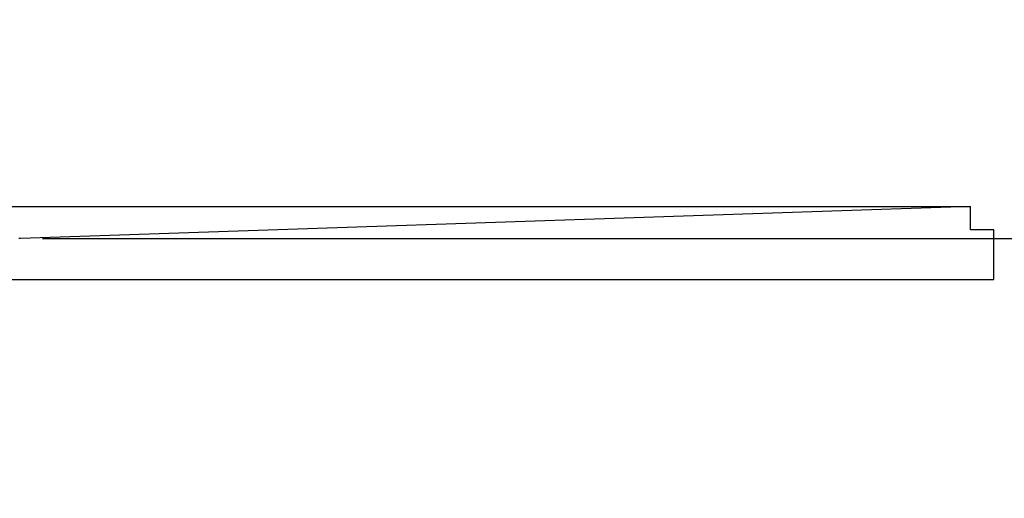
# Model space of a CAD drawing. Header units: millimetres. Extents: x -9144 to 9144, y -300 to 4365.
# Tile 12 of 14: x 1903 to 2443, y 3789 to 4051. Entities that reach past the tile are written whole.
import ezdxf

# ---------------------------------------------------------------- set-up
doc = ezdxf.new("R2010")
doc.units = ezdxf.units.MM
doc.header["$LTSCALE"] = 15
doc.layers.add('_Sichtbarkanten', color=7, linetype='Continuous', lineweight=25)
doc.layers.add('Bemaßung (ISO)', color=7, linetype='Continuous', lineweight=25)
doc.styles.add('Notiztext (ISO)', font='verdana.ttf')
doc.dimstyles.new('wedi A-Kon_F&E', dxfattribs={"dimscale": 15, "dimtxt": 2.5, "dimasz": 4, "dimexe": 2, "dimexo": 0.8, "dimgap": 0.3, "dimtad": 1, "dimdec": 1, "dimrnd": 1e-08, "dimtxsty": 'Notiztext (ISO)', "dimcen": 0.09, "dimclrd": 7, "dimclre": 7, "dimclrt": 256, "dimadec": 0, "dimazin": 2, "dimtfac": 0.6, "dimtmove": 0, "dimatfit": 3, "dimfxl": 1, "dimtolj": 1, "dimlwd": -1, "dimlwe": -1, "dimarcsym": 0})

# ---------------------------------------------------------------- blocks, each defined once
blk = doc.blocks.new('*D34')
at = {"layer": 'Bemaßung (ISO)', "color": 7, "transparency": 16777216}
for p, q in [((2551.7, 3991.09), (2551.7, 4051.09)), ((1915.72, 3931.09), (2581.7, 3931.09)), ((2551.7, 3908.59), (2551.7, 3931.09)), ((2448.84, 3908.59), (2581.7, 3908.59)), ((2551.7, 3848.59), (2551.7, 3788.59))]:
    blk.add_line(p, q, dxfattribs=at)
for points in [[(2541.7, 3991.09), (2561.7, 3991.09), (2551.7, 3931.09)], [(2541.7, 3848.59), (2561.7, 3848.59), (2551.7, 3908.59)]]:
    blk.add_solid(points, dxfattribs=at)
at = {"layer": 'Defpoints', "color": 0, "transparency": 16777216}
for p in [(1903.72, 3931.09), (2551.7, 3931.09), (2436.84, 3908.59)]:
    blk.add_point(p, dxfattribs=at)
at = {"layer": 'Bemaßung (ISO)', "transparency": 16777216, "insert": (2498.14, 3804.7), "char_height": 37.5, "attachment_point": 1, "rotation": 90, "style": 'Notiztext (ISO)'}
blk.add_mtext('\\A1;22,5 [1]"', dxfattribs=at)

msp = doc.modelspace()

# ---------------------------------------------------------------- linework, layer by layer
at = {"layer": '_Sichtbarkanten'}
for p, q in [((1230.36, 3948.59), (2424.12, 3948.59)), ((2424.12, 3948.59), (1903.72, 3931.09)), ((2424.14, 3948.59), (2424.12, 3948.59)), ((2424.14, 3935.89), (2424.14, 3948.59)), ((2436.84, 3935.89), (2424.14, 3935.89)), ((2436.84, 3908.59), (2436.84, 3935.89)), ((1903.72, 3931.09), (1902.74, 3931.09)), ((1888.24, 3908.59), (2436.84, 3908.59))]:
    msp.add_line(p, q, dxfattribs=at)

# ---------------------------------------------------------------- dimensions: what is measured, and where the dimension line sits
at = {"layer": 'Bemaßung (ISO)', "color": 7}
dim = msp.add_linear_dim(base=(2551.7, 3931.09), p1=(2436.84, 3908.59), p2=(1903.72, 3931.09), angle=90, text='<>"', dimstyle='wedi A-Kon_F&E', override={"dimgap": 0.3, "dimdec": 1, "dimtol": 0, "dimlim": 0, "dimtp": 0, "dimtm": 0, "dimtdec": 2, "dimtofl": 1, "dimatfit": 1}, dxfattribs=at)
dim.commit()
dim.dimension.update_dxf_attribs({"geometry": '*D34', "text_midpoint": (2551.7, 3919.84), "dimtype": 160})

doc.saveas('drawing.dxf')
